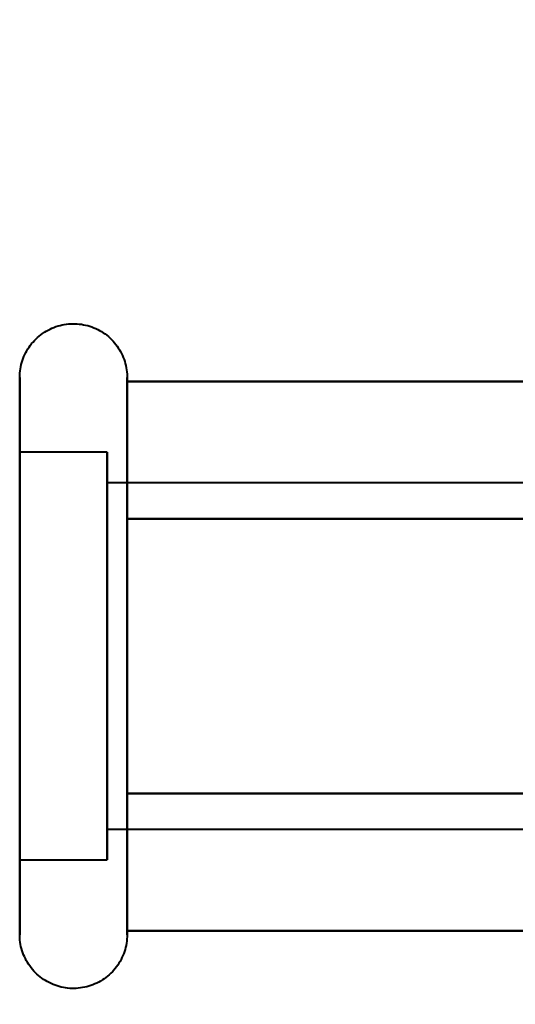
# Model space of a CAD drawing. Header units: millimetres. Extents: x -696 to 695, y -1041 to 611.
# Tile 17 of 90: x -532.79 to -525.49, y -227.62 to -213.14. Entities that reach past the tile are written whole.
import ezdxf

# ---------------------------------------------------------------- set-up
doc = ezdxf.new("R2010")
doc.units = ezdxf.units.MM
doc.layers.add('G-IMPT', color=8, linetype='Continuous', lineweight=40)

# ---------------------------------------------------------------- blocks, each defined once
blk = doc.blocks.new('NEXA 400 CALQUES_dwg-748074-Niveau de réf_')
at = {"layer": 'G-IMPT'}
for p, q in [((-532.785, -220.45), (-532.785, -218.4)), ((-531.204, -218.4), (-531.204, -220.45)), ((-531.204, -218.4), (-531.204, -220.45)), ((-531.204, -218.4), (-531.204, -220.45)), ((-531.204, -218.4), (-531.204, -220.45)), ((-532.785, -224.55), (-532.785, -218.949)), ((-531.204, -218.949), (-531.204, -224.55)), ((-531.204, -218.949), (-531.204, -224.55)), ((-531.204, -218.949), (-531.204, -224.55)), ((-531.204, -218.949), (-531.204, -224.55)), ((-531.5, -219.5), (-532.785, -219.5)), ((-531.5, -219.5), (-532.785, -219.5)), ((-531.5, -219.5), (-532.785, -219.5)), ((-531.5, -219.5), (-532.785, -219.5)), ((-531.5, -221), (-531.5, -219.5)), ((-531.5, -219.5), (-531.5, -224)), ((-531.5, -225.098), (-531.5, -219.5)), ((-531.5, -219.5), (-531.5, -224)), ((-531.5, -225.098), (-531.5, -219.5)), ((-531.5, -219.5), (-531.5, -224)), ((-531.5, -221), (-531.5, -219.5)), ((-531.5, -219.5), (-531.5, -224)), ((-531.5, -225.5), (-531.5, -219.902)), ((-531.5, -224), (-531.5, -219.902)), ((-531.5, -224), (-531.5, -219.902)), ((-531.5, -225.5), (-531.5, -219.902)), ((-519.611, -219.952), (-531.5, -219.952)), ((-519.611, -219.952), (-531.5, -219.952)), ((-519.611, -219.952), (-531.5, -219.952)), ((-519.611, -219.952), (-531.5, -219.952)), ((-531.5, -223.774), (-531.5, -219.952)), ((-531.5, -219.952), (-531.5, -223.774)), ((-531.5, -223.774), (-531.5, -219.952)), ((-531.5, -219.952), (-531.5, -223.774)), ((-531.5, -223.774), (-531.5, -219.952)), ((-531.5, -219.952), (-531.5, -223.774)), ((-531.5, -223.774), (-531.5, -219.952)), ((-531.5, -219.952), (-531.5, -223.774)), ((-532.785, -226.6), (-532.785, -220.45)), ((-531.204, -220.45), (-531.204, -226.6)), ((-531.204, -220.45), (-531.204, -226.6)), ((-531.204, -220.45), (-531.204, -226.6)), ((-531.204, -220.45), (-531.204, -226.6)), ((-531.5, -225.098), (-531.5, -221)), ((-531.5, -221), (-531.5, -225.5)), ((-531.5, -221), (-531.5, -225.5)), ((-531.5, -221), (-531.5, -225.5)), ((-531.5, -225.098), (-531.5, -221)), ((-531.5, -221), (-531.5, -225.5)), ((-531.5, -225.048), (-531.5, -221.226)), ((-531.5, -221.226), (-531.5, -225.048)), ((-531.5, -225.048), (-531.5, -221.226)), ((-531.5, -221.226), (-531.5, -225.048)), ((-531.5, -225.048), (-531.5, -221.226)), ((-531.5, -221.226), (-531.5, -225.048)), ((-531.5, -225.048), (-531.5, -221.226)), ((-531.5, -221.226), (-531.5, -225.048)), ((-531.5, -225.5), (-531.5, -224)), ((-531.5, -225.5), (-531.5, -224)), ((-531.5, -225.048), (-519.611, -225.048)), ((-531.5, -225.048), (-519.611, -225.048)), ((-531.5, -225.048), (-519.611, -225.048)), ((-531.5, -225.048), (-519.611, -225.048)), ((-532.785, -225.5), (-531.5, -225.5)), ((-532.785, -225.5), (-531.5, -225.5)), ((-532.785, -225.5), (-531.5, -225.5)), ((-532.785, -225.5), (-531.5, -225.5))]:
    blk.add_line(p, q, dxfattribs=at)
at = {"layer": 'G-IMPT', "flags": 128}
for points in [[(-532.785, -218.4), (-532.785, -218.368), (-532.783, -218.337), (-532.779, -218.305), (-532.775, -218.274), (-532.769, -218.243), (-532.762, -218.212), (-532.754, -218.182), (-532.745, -218.151), (-532.734, -218.122), (-532.723, -218.092), (-532.71, -218.063), (-532.696, -218.035), (-532.681, -218.007), (-532.664, -217.98), (-532.647, -217.954), (-532.629, -217.928), (-532.609, -217.903), (-532.589, -217.879), (-532.568, -217.855), (-532.545, -217.833), (-532.522, -217.811), (-532.498, -217.791), (-532.474, -217.771), (-532.448, -217.752), (-532.422, -217.735), (-532.395, -217.718), (-532.367, -217.703), (-532.339, -217.689), (-532.31, -217.675), (-532.281, -217.663), (-532.251, -217.652), (-532.221, -217.643), (-532.191, -217.634), (-532.16, -217.627), (-532.129, -217.621), (-532.098, -217.616), (-532.066, -217.613), (-532.035, -217.611), (-532.003, -217.61), (-531.972, -217.61), (-531.94, -217.611), (-531.909, -217.614), (-531.877, -217.618), (-531.846, -217.624), (-531.815, -217.63), (-531.784, -217.638), (-531.754, -217.647), (-531.724, -217.657), (-531.695, -217.669), (-531.666, -217.681), (-531.637, -217.695), (-531.609, -217.71), (-531.582, -217.726), (-531.555, -217.743), (-531.53, -217.761), (-531.504, -217.78), (-531.48, -217.8), (-531.456, -217.821), (-531.434, -217.843), (-531.412, -217.866), (-531.391, -217.89), (-531.371, -217.914), (-531.352, -217.94), (-531.334, -217.966), (-531.317, -217.993), (-531.302, -218.02), (-531.287, -218.048), (-531.273, -218.077), (-531.261, -218.106), (-531.25, -218.135), (-531.24, -218.165), (-531.231, -218.196), (-531.224, -218.226), (-531.217, -218.257), (-531.212, -218.288), (-531.208, -218.32), (-531.206, -218.351), (-531.204, -218.383), (-531.204, -218.4)], [(-532.785, -218.4), (-532.785, -218.368), (-532.783, -218.337), (-532.779, -218.305), (-532.775, -218.274), (-532.769, -218.243), (-532.762, -218.212), (-532.754, -218.182), (-532.745, -218.151), (-532.734, -218.122), (-532.723, -218.092), (-532.71, -218.063), (-532.696, -218.035), (-532.681, -218.007), (-532.664, -217.98), (-532.647, -217.954), (-532.629, -217.928), (-532.609, -217.903), (-532.589, -217.879), (-532.568, -217.855), (-532.545, -217.833), (-532.522, -217.811), (-532.498, -217.791), (-532.474, -217.771), (-532.448, -217.752), (-532.422, -217.735), (-532.395, -217.718), (-532.367, -217.703), (-532.339, -217.689), (-532.31, -217.675), (-532.281, -217.663), (-532.251, -217.652), (-532.221, -217.643), (-532.191, -217.634), (-532.16, -217.627), (-532.129, -217.621), (-532.098, -217.616), (-532.066, -217.613), (-532.035, -217.611), (-532.003, -217.61), (-531.972, -217.61), (-531.94, -217.611), (-531.909, -217.614), (-531.877, -217.618), (-531.846, -217.624), (-531.815, -217.63), (-531.784, -217.638), (-531.754, -217.647), (-531.724, -217.657), (-531.695, -217.669), (-531.666, -217.681), (-531.637, -217.695), (-531.609, -217.71), (-531.582, -217.726), (-531.555, -217.743), (-531.53, -217.761), (-531.504, -217.78), (-531.48, -217.8), (-531.456, -217.821), (-531.434, -217.843), (-531.412, -217.866), (-531.391, -217.89), (-531.371, -217.914), (-531.352, -217.94), (-531.334, -217.966), (-531.317, -217.993), (-531.302, -218.02), (-531.287, -218.048), (-531.273, -218.077), (-531.261, -218.106), (-531.25, -218.135), (-531.24, -218.165), (-531.231, -218.196), (-531.224, -218.226), (-531.217, -218.257), (-531.212, -218.288), (-531.208, -218.32), (-531.206, -218.351), (-531.204, -218.383), (-531.204, -218.4)], [(-532.785, -218.4), (-532.785, -218.368), (-532.783, -218.337), (-532.779, -218.305), (-532.775, -218.274), (-532.769, -218.243), (-532.762, -218.212), (-532.754, -218.182), (-532.745, -218.151), (-532.734, -218.122), (-532.723, -218.092), (-532.71, -218.063), (-532.696, -218.035), (-532.681, -218.007), (-532.664, -217.98), (-532.647, -217.954), (-532.629, -217.928), (-532.609, -217.903), (-532.589, -217.879), (-532.568, -217.855), (-532.545, -217.833), (-532.522, -217.811), (-532.498, -217.791), (-532.474, -217.771), (-532.448, -217.752), (-532.422, -217.735), (-532.395, -217.718), (-532.367, -217.703), (-532.339, -217.689), (-532.31, -217.675), (-532.281, -217.663), (-532.251, -217.652), (-532.221, -217.643), (-532.191, -217.634), (-532.16, -217.627), (-532.129, -217.621), (-532.098, -217.616), (-532.066, -217.613), (-532.035, -217.611), (-532.003, -217.61), (-531.972, -217.61), (-531.94, -217.611), (-531.909, -217.614), (-531.877, -217.618), (-531.846, -217.624), (-531.815, -217.63), (-531.784, -217.638), (-531.754, -217.647), (-531.724, -217.657), (-531.695, -217.669), (-531.666, -217.681), (-531.637, -217.695), (-531.609, -217.71), (-531.582, -217.726), (-531.555, -217.743), (-531.53, -217.761), (-531.504, -217.78), (-531.48, -217.8), (-531.456, -217.821), (-531.434, -217.843), (-531.412, -217.866), (-531.391, -217.89), (-531.371, -217.914), (-531.352, -217.94), (-531.334, -217.966), (-531.317, -217.993), (-531.302, -218.02), (-531.287, -218.048), (-531.273, -218.077), (-531.261, -218.106), (-531.25, -218.135), (-531.24, -218.165), (-531.231, -218.196), (-531.224, -218.226), (-531.217, -218.257), (-531.212, -218.288), (-531.208, -218.32), (-531.206, -218.351), (-531.204, -218.383), (-531.204, -218.4)], [(-532.785, -218.4), (-532.785, -218.368), (-532.783, -218.337), (-532.779, -218.305), (-532.775, -218.274), (-532.769, -218.243), (-532.762, -218.212), (-532.754, -218.182), (-532.745, -218.151), (-532.734, -218.122), (-532.723, -218.092), (-532.71, -218.063), (-532.696, -218.035), (-532.681, -218.007), (-532.664, -217.98), (-532.647, -217.954), (-532.629, -217.928), (-532.609, -217.903), (-532.589, -217.879), (-532.568, -217.855), (-532.545, -217.833), (-532.522, -217.811), (-532.498, -217.791), (-532.474, -217.771), (-532.448, -217.752), (-532.422, -217.735), (-532.395, -217.718), (-532.367, -217.703), (-532.339, -217.689), (-532.31, -217.675), (-532.281, -217.663), (-532.251, -217.652), (-532.221, -217.643), (-532.191, -217.634), (-532.16, -217.627), (-532.129, -217.621), (-532.098, -217.616), (-532.066, -217.613), (-532.035, -217.611), (-532.003, -217.61), (-531.972, -217.61), (-531.94, -217.611), (-531.909, -217.614), (-531.877, -217.618), (-531.846, -217.624), (-531.815, -217.63), (-531.784, -217.638), (-531.754, -217.647), (-531.724, -217.657), (-531.695, -217.669), (-531.666, -217.681), (-531.637, -217.695), (-531.609, -217.71), (-531.582, -217.726), (-531.555, -217.743), (-531.53, -217.761), (-531.504, -217.78), (-531.48, -217.8), (-531.456, -217.821), (-531.434, -217.843), (-531.412, -217.866), (-531.391, -217.89), (-531.371, -217.914), (-531.352, -217.94), (-531.334, -217.966), (-531.317, -217.993), (-531.302, -218.02), (-531.287, -218.048), (-531.273, -218.077), (-531.261, -218.106), (-531.25, -218.135), (-531.24, -218.165), (-531.231, -218.196), (-531.224, -218.226), (-531.217, -218.257), (-531.212, -218.288), (-531.208, -218.32), (-531.206, -218.351), (-531.204, -218.383), (-531.204, -218.4)], [(-532.785, -218.4), (-532.785, -218.403), (-532.785, -218.413), (-532.785, -218.429), (-532.785, -218.452), (-532.785, -218.482), (-532.785, -218.518), (-532.785, -218.56), (-532.785, -218.608), (-532.785, -218.663), (-532.785, -218.724), (-532.785, -218.791), (-532.785, -218.863), (-532.785, -218.942), (-532.785, -219.026), (-532.785, -219.116), (-532.785, -219.211), (-532.785, -219.312), (-532.785, -219.418), (-532.785, -219.528), (-532.785, -219.644), (-532.785, -219.763), (-532.785, -219.888), (-532.785, -220.016), (-532.785, -220.149), (-532.785, -220.285), (-532.785, -220.424), (-532.785, -220.45)], [(-532.785, -224.55), (-532.785, -224.406), (-532.785, -224.26), (-532.785, -224.11), (-532.785, -223.958), (-532.785, -223.804), (-532.785, -223.647), (-532.785, -223.489), (-532.785, -223.329), (-532.785, -223.168), (-532.785, -223.005), (-532.785, -222.842), (-532.785, -222.679), (-532.785, -222.515), (-532.785, -222.351), (-532.785, -222.187), (-532.785, -222.024), (-532.785, -221.861), (-532.785, -221.7), (-532.785, -221.54), (-532.785, -221.381), (-532.785, -221.224), (-532.785, -221.069), (-532.785, -220.917), (-532.785, -220.767), (-532.785, -220.62), (-532.785, -220.476), (-532.785, -220.335), (-532.785, -220.197), (-532.785, -220.063), (-532.785, -219.933), (-532.785, -219.808), (-532.785, -219.686), (-532.785, -219.569), (-532.785, -219.457), (-532.785, -219.349), (-532.785, -219.247), (-532.785, -219.15), (-532.785, -219.058), (-532.785, -218.972), (-532.785, -218.891), (-532.785, -218.816), (-532.785, -218.747), (-532.785, -218.684), (-532.785, -218.627), (-532.785, -218.576), (-532.785, -218.532), (-532.785, -218.494), (-532.785, -218.462), (-532.785, -218.437), (-532.785, -218.418), (-532.785, -218.406), (-532.785, -218.4), (-532.785, -218.4)], [(-531.204, -218.4), (-531.204, -218.403), (-531.204, -218.413), (-531.204, -218.429), (-531.204, -218.452), (-531.204, -218.482), (-531.204, -218.518), (-531.204, -218.56), (-531.204, -218.608), (-531.204, -218.663), (-531.204, -218.724), (-531.204, -218.791), (-531.204, -218.863), (-531.204, -218.942), (-531.204, -219.026), (-531.204, -219.116), (-531.204, -219.211), (-531.204, -219.312), (-531.204, -219.418), (-531.204, -219.528), (-531.204, -219.644), (-531.204, -219.763), (-531.204, -219.888), (-531.204, -220.016), (-531.204, -220.149), (-531.204, -220.285), (-531.204, -220.424), (-531.204, -220.568), (-531.204, -220.714), (-531.204, -220.863), (-531.204, -221.014), (-531.204, -221.168), (-531.204, -221.324), (-531.204, -221.482), (-531.204, -221.642), (-531.204, -221.803), (-531.204, -221.965), (-531.204, -222.128), (-531.204, -222.292), (-531.204, -222.456), (-531.204, -222.62), (-531.204, -222.784), (-531.204, -222.947), (-531.204, -223.109), (-531.204, -223.271), (-531.204, -223.432), (-531.204, -223.59), (-531.204, -223.748), (-531.204, -223.903), (-531.204, -224.056), (-531.204, -224.206), (-531.204, -224.354), (-531.204, -224.499), (-531.204, -224.55)], [(-531.204, -220.45), (-531.204, -220.31), (-531.204, -220.173), (-531.204, -220.04), (-531.204, -219.91), (-531.204, -219.785), (-531.204, -219.665), (-531.204, -219.549), (-531.204, -219.437), (-531.204, -219.331), (-531.204, -219.229), (-531.204, -219.133), (-531.204, -219.042), (-531.204, -218.957), (-531.204, -218.877), (-531.204, -218.803), (-531.204, -218.735), (-531.204, -218.673), (-531.204, -218.618), (-531.204, -218.568), (-531.204, -218.525), (-531.204, -218.488), (-531.204, -218.457), (-531.204, -218.433), (-531.204, -218.416), (-531.204, -218.405), (-531.204, -218.4)], [(-531.204, -218.4), (-531.204, -218.403), (-531.204, -218.413), (-531.204, -218.429), (-531.204, -218.452), (-531.204, -218.482), (-531.204, -218.518), (-531.204, -218.56), (-531.204, -218.608), (-531.204, -218.663), (-531.204, -218.724), (-531.204, -218.791), (-531.204, -218.863), (-531.204, -218.942), (-531.204, -219.026), (-531.204, -219.116), (-531.204, -219.211), (-531.204, -219.312), (-531.204, -219.418), (-531.204, -219.528), (-531.204, -219.644), (-531.204, -219.763), (-531.204, -219.888), (-531.204, -220.016), (-531.204, -220.149), (-531.204, -220.285), (-531.204, -220.424), (-531.204, -220.45)], [(-531.204, -224.55), (-531.204, -224.406), (-531.204, -224.26), (-531.204, -224.11), (-531.204, -223.958), (-531.204, -223.804), (-531.204, -223.647), (-531.204, -223.489), (-531.204, -223.329), (-531.204, -223.168), (-531.204, -223.005), (-531.204, -222.842), (-531.204, -222.679), (-531.204, -222.515), (-531.204, -222.351), (-531.204, -222.187), (-531.204, -222.024), (-531.204, -221.861), (-531.204, -221.7), (-531.204, -221.54), (-531.204, -221.381), (-531.204, -221.224), (-531.204, -221.069), (-531.204, -220.917), (-531.204, -220.767), (-531.204, -220.62), (-531.204, -220.476), (-531.204, -220.335), (-531.204, -220.197), (-531.204, -220.063), (-531.204, -219.933), (-531.204, -219.808), (-531.204, -219.686), (-531.204, -219.569), (-531.204, -219.457), (-531.204, -219.349), (-531.204, -219.247), (-531.204, -219.15), (-531.204, -219.058), (-531.204, -218.972), (-531.204, -218.891), (-531.204, -218.816), (-531.204, -218.747), (-531.204, -218.684), (-531.204, -218.627), (-531.204, -218.576), (-531.204, -218.532), (-531.204, -218.494), (-531.204, -218.462), (-531.204, -218.437), (-531.204, -218.418), (-531.204, -218.406), (-531.204, -218.4), (-531.204, -218.4)], [(-531.204, -218.4), (-531.204, -218.403), (-531.204, -218.413), (-531.204, -218.429), (-531.204, -218.452), (-531.204, -218.482), (-531.204, -218.518), (-531.204, -218.56), (-531.204, -218.608), (-531.204, -218.663), (-531.204, -218.724), (-531.204, -218.791), (-531.204, -218.863), (-531.204, -218.942), (-531.204, -219.026), (-531.204, -219.116), (-531.204, -219.211), (-531.204, -219.312), (-531.204, -219.418), (-531.204, -219.528), (-531.204, -219.644), (-531.204, -219.763), (-531.204, -219.888), (-531.204, -220.016), (-531.204, -220.149), (-531.204, -220.285), (-531.204, -220.424), (-531.204, -220.568), (-531.204, -220.714), (-531.204, -220.863), (-531.204, -221.014), (-531.204, -221.168), (-531.204, -221.324), (-531.204, -221.482), (-531.204, -221.642), (-531.204, -221.803), (-531.204, -221.965), (-531.204, -222.128), (-531.204, -222.292), (-531.204, -222.456), (-531.204, -222.62), (-531.204, -222.784), (-531.204, -222.947), (-531.204, -223.109), (-531.204, -223.271), (-531.204, -223.432), (-531.204, -223.59), (-531.204, -223.748), (-531.204, -223.903), (-531.204, -224.056), (-531.204, -224.206), (-531.204, -224.354), (-531.204, -224.499), (-531.204, -224.55)], [(-531.204, -220.45), (-531.204, -220.31), (-531.204, -220.173), (-531.204, -220.04), (-531.204, -219.91), (-531.204, -219.785), (-531.204, -219.665), (-531.204, -219.549), (-531.204, -219.437), (-531.204, -219.331), (-531.204, -219.229), (-531.204, -219.133), (-531.204, -219.042), (-531.204, -218.957), (-531.204, -218.877), (-531.204, -218.803), (-531.204, -218.735), (-531.204, -218.673), (-531.204, -218.618), (-531.204, -218.568), (-531.204, -218.525), (-531.204, -218.488), (-531.204, -218.457), (-531.204, -218.433), (-531.204, -218.416), (-531.204, -218.405), (-531.204, -218.4)], [(-531.204, -218.4), (-531.204, -218.403), (-531.204, -218.413), (-531.204, -218.429), (-531.204, -218.452), (-531.204, -218.482), (-531.204, -218.518), (-531.204, -218.56), (-531.204, -218.608), (-531.204, -218.663), (-531.204, -218.724), (-531.204, -218.791), (-531.204, -218.863), (-531.204, -218.942), (-531.204, -219.026), (-531.204, -219.116), (-531.204, -219.211), (-531.204, -219.312), (-531.204, -219.418), (-531.204, -219.528), (-531.204, -219.644), (-531.204, -219.763), (-531.204, -219.888), (-531.204, -220.016), (-531.204, -220.149), (-531.204, -220.285), (-531.204, -220.424), (-531.204, -220.45)], [(-531.204, -224.55), (-531.204, -224.406), (-531.204, -224.26), (-531.204, -224.11), (-531.204, -223.958), (-531.204, -223.804), (-531.204, -223.647), (-531.204, -223.489), (-531.204, -223.329), (-531.204, -223.168), (-531.204, -223.005), (-531.204, -222.842), (-531.204, -222.679), (-531.204, -222.515), (-531.204, -222.351), (-531.204, -222.187), (-531.204, -222.024), (-531.204, -221.861), (-531.204, -221.7), (-531.204, -221.54), (-531.204, -221.381), (-531.204, -221.224), (-531.204, -221.069), (-531.204, -220.917), (-531.204, -220.767), (-531.204, -220.62), (-531.204, -220.476), (-531.204, -220.335), (-531.204, -220.197), (-531.204, -220.063), (-531.204, -219.933), (-531.204, -219.808), (-531.204, -219.686), (-531.204, -219.569), (-531.204, -219.457), (-531.204, -219.349), (-531.204, -219.247), (-531.204, -219.15), (-531.204, -219.058), (-531.204, -218.972), (-531.204, -218.891), (-531.204, -218.816), (-531.204, -218.747), (-531.204, -218.684), (-531.204, -218.627), (-531.204, -218.576), (-531.204, -218.532), (-531.204, -218.494), (-531.204, -218.462), (-531.204, -218.437), (-531.204, -218.418), (-531.204, -218.406), (-531.204, -218.4), (-531.204, -218.4)], [(-531.204, -220.479), (-531.204, -219.974), (-531.204, -219.469), (-531.204, -218.964), (-531.204, -218.459)], [(-531.204, -218.459), (-528.704, -218.459), (-526.204, -218.459), (-523.704, -218.459), (-521.204, -218.459)], [(-521.204, -218.459), (-523.704, -218.459), (-526.204, -218.459), (-528.704, -218.459), (-531.204, -218.459)], [(-531.204, -218.459), (-531.204, -218.964), (-531.204, -219.469), (-531.204, -219.974), (-531.204, -220.479)], [(-531.204, -220.479), (-531.204, -219.974), (-531.204, -219.469), (-531.204, -218.964), (-531.204, -218.459)], [(-531.204, -218.459), (-528.704, -218.459), (-526.204, -218.459), (-523.704, -218.459), (-521.204, -218.459)], [(-521.204, -218.459), (-523.704, -218.459), (-526.204, -218.459), (-528.704, -218.459), (-531.204, -218.459)], [(-531.204, -218.459), (-531.204, -218.964), (-531.204, -219.469), (-531.204, -219.974), (-531.204, -220.479)], [(-531.204, -220.479), (-531.204, -219.974), (-531.204, -219.469), (-531.204, -218.964), (-531.204, -218.459)], [(-531.204, -218.459), (-528.704, -218.459), (-526.204, -218.459), (-523.704, -218.459), (-521.204, -218.459)], [(-521.204, -218.459), (-523.704, -218.459), (-526.204, -218.459), (-528.704, -218.459), (-531.204, -218.459)], [(-531.204, -218.459), (-531.204, -218.964), (-531.204, -219.469), (-531.204, -219.974), (-531.204, -220.479)], [(-531.204, -220.479), (-531.204, -219.974), (-531.204, -219.469), (-531.204, -218.964), (-531.204, -218.459)], [(-531.204, -218.459), (-528.704, -218.459), (-526.204, -218.459), (-523.704, -218.459), (-521.204, -218.459)], [(-521.204, -218.459), (-523.704, -218.459), (-526.204, -218.459), (-528.704, -218.459), (-531.204, -218.459)], [(-531.204, -218.459), (-531.204, -218.964), (-531.204, -219.469), (-531.204, -219.974), (-531.204, -220.479)], [(-532.785, -220.45), (-532.785, -220.594), (-532.785, -220.74), (-532.785, -220.89), (-532.785, -221.042), (-532.785, -221.196), (-532.785, -221.353), (-532.785, -221.511), (-532.785, -221.671), (-532.785, -221.832), (-532.785, -221.995), (-532.785, -222.158), (-532.785, -222.321), (-532.785, -222.485), (-532.785, -222.649), (-532.785, -222.813), (-532.785, -222.976), (-532.785, -223.139), (-532.785, -223.3), (-532.785, -223.46), (-532.785, -223.619), (-532.785, -223.776), (-532.785, -223.931), (-532.785, -224.083), (-532.785, -224.233), (-532.785, -224.38), (-532.785, -224.524), (-532.785, -224.665), (-532.785, -224.803), (-532.785, -224.937), (-532.785, -225.067), (-532.785, -225.192), (-532.785, -225.314), (-532.785, -225.431), (-532.785, -225.543), (-532.785, -225.651), (-532.785, -225.753), (-532.785, -225.85), (-532.785, -225.942), (-532.785, -226.028), (-532.785, -226.109), (-532.785, -226.184), (-532.785, -226.253), (-532.785, -226.316), (-532.785, -226.373), (-532.785, -226.424), (-532.785, -226.468), (-532.785, -226.506), (-532.785, -226.538), (-532.785, -226.563), (-532.785, -226.582), (-532.785, -226.594), (-532.785, -226.6), (-532.785, -226.6)], [(-531.204, -226.6), (-531.204, -226.597), (-531.204, -226.587), (-531.204, -226.571), (-531.204, -226.548), (-531.204, -226.518), (-531.204, -226.482), (-531.204, -226.44), (-531.204, -226.392), (-531.204, -226.337), (-531.204, -226.276), (-531.204, -226.209), (-531.204, -226.137), (-531.204, -226.058), (-531.204, -225.974), (-531.204, -225.884), (-531.204, -225.789), (-531.204, -225.688), (-531.204, -225.582), (-531.204, -225.472), (-531.204, -225.356), (-531.204, -225.237), (-531.204, -225.112), (-531.204, -224.984), (-531.204, -224.851), (-531.204, -224.715), (-531.204, -224.576), (-531.204, -224.432), (-531.204, -224.286), (-531.204, -224.137), (-531.204, -223.986), (-531.204, -223.832), (-531.204, -223.676), (-531.204, -223.518), (-531.204, -223.358), (-531.204, -223.197), (-531.204, -223.035), (-531.204, -222.872), (-531.204, -222.708), (-531.204, -222.544), (-531.204, -222.38), (-531.204, -222.216), (-531.204, -222.053), (-531.204, -221.891), (-531.204, -221.729), (-531.204, -221.568), (-531.204, -221.41), (-531.204, -221.252), (-531.204, -221.097), (-531.204, -220.944), (-531.204, -220.794), (-531.204, -220.646), (-531.204, -220.501), (-531.204, -220.45)], [(-531.204, -220.45), (-531.204, -220.594), (-531.204, -220.74), (-531.204, -220.89), (-531.204, -221.042), (-531.204, -221.196), (-531.204, -221.353), (-531.204, -221.511), (-531.204, -221.671), (-531.204, -221.832), (-531.204, -221.995), (-531.204, -222.158), (-531.204, -222.321), (-531.204, -222.485), (-531.204, -222.649), (-531.204, -222.813), (-531.204, -222.976), (-531.204, -223.139), (-531.204, -223.3), (-531.204, -223.46), (-531.204, -223.619), (-531.204, -223.776), (-531.204, -223.931), (-531.204, -224.083), (-531.204, -224.233), (-531.204, -224.38), (-531.204, -224.524), (-531.204, -224.665), (-531.204, -224.803), (-531.204, -224.937), (-531.204, -225.067), (-531.204, -225.192), (-531.204, -225.314), (-531.204, -225.431), (-531.204, -225.543), (-531.204, -225.651), (-531.204, -225.753), (-531.204, -225.85), (-531.204, -225.942), (-531.204, -226.028), (-531.204, -226.109), (-531.204, -226.184), (-531.204, -226.253), (-531.204, -226.316), (-531.204, -226.373), (-531.204, -226.424), (-531.204, -226.468), (-531.204, -226.506), (-531.204, -226.538), (-531.204, -226.563), (-531.204, -226.582), (-531.204, -226.594), (-531.204, -226.6), (-531.204, -226.6)], [(-531.204, -226.6), (-531.204, -226.597), (-531.204, -226.587), (-531.204, -226.571), (-531.204, -226.548), (-531.204, -226.518), (-531.204, -226.482), (-531.204, -226.44), (-531.204, -226.392), (-531.204, -226.337), (-531.204, -226.276), (-531.204, -226.209), (-531.204, -226.137), (-531.204, -226.058), (-531.204, -225.974), (-531.204, -225.884), (-531.204, -225.789), (-531.204, -225.688), (-531.204, -225.582), (-531.204, -225.472), (-531.204, -225.356), (-531.204, -225.237), (-531.204, -225.112), (-531.204, -224.984), (-531.204, -224.851), (-531.204, -224.715), (-531.204, -224.576), (-531.204, -224.432), (-531.204, -224.286), (-531.204, -224.137), (-531.204, -223.986), (-531.204, -223.832), (-531.204, -223.676), (-531.204, -223.518), (-531.204, -223.358), (-531.204, -223.197), (-531.204, -223.035), (-531.204, -222.872), (-531.204, -222.708), (-531.204, -222.544), (-531.204, -222.38), (-531.204, -222.216), (-531.204, -222.053), (-531.204, -221.891), (-531.204, -221.729), (-531.204, -221.568), (-531.204, -221.41), (-531.204, -221.252), (-531.204, -221.097), (-531.204, -220.944), (-531.204, -220.794), (-531.204, -220.646), (-531.204, -220.501), (-531.204, -220.45)], [(-531.204, -220.45), (-531.204, -220.594), (-531.204, -220.74), (-531.204, -220.89), (-531.204, -221.042), (-531.204, -221.196), (-531.204, -221.353), (-531.204, -221.511), (-531.204, -221.671), (-531.204, -221.832), (-531.204, -221.995), (-531.204, -222.158), (-531.204, -222.321), (-531.204, -222.485), (-531.204, -222.649), (-531.204, -222.813), (-531.204, -222.976), (-531.204, -223.139), (-531.204, -223.3), (-531.204, -223.46), (-531.204, -223.619), (-531.204, -223.776), (-531.204, -223.931), (-531.204, -224.083), (-531.204, -224.233), (-531.204, -224.38), (-531.204, -224.524), (-531.204, -224.665), (-531.204, -224.803), (-531.204, -224.937), (-531.204, -225.067), (-531.204, -225.192), (-531.204, -225.314), (-531.204, -225.431), (-531.204, -225.543), (-531.204, -225.651), (-531.204, -225.753), (-531.204, -225.85), (-531.204, -225.942), (-531.204, -226.028), (-531.204, -226.109), (-531.204, -226.184), (-531.204, -226.253), (-531.204, -226.316), (-531.204, -226.373), (-531.204, -226.424), (-531.204, -226.468), (-531.204, -226.506), (-531.204, -226.538), (-531.204, -226.563), (-531.204, -226.582), (-531.204, -226.594), (-531.204, -226.6), (-531.204, -226.6)], [(-531.204, -224.521), (-531.204, -223.51), (-531.204, -222.5), (-531.204, -221.49), (-531.204, -220.479)], [(-531.204, -220.479), (-528.704, -220.479), (-526.204, -220.479), (-523.704, -220.479), (-521.204, -220.479)], [(-521.204, -220.479), (-523.704, -220.479), (-526.204, -220.479), (-528.704, -220.479), (-531.204, -220.479)], [(-531.204, -220.479), (-528.704, -220.479), (-526.204, -220.479), (-523.704, -220.479), (-521.204, -220.479)], [(-521.204, -220.479), (-523.704, -220.479), (-526.204, -220.479), (-528.704, -220.479), (-531.204, -220.479)], [(-531.204, -220.479), (-531.204, -221.49), (-531.204, -222.5), (-531.204, -223.51), (-531.204, -224.521)], [(-531.204, -224.521), (-531.204, -223.51), (-531.204, -222.5), (-531.204, -221.49), (-531.204, -220.479)], [(-531.204, -220.479), (-528.704, -220.479), (-526.204, -220.479), (-523.704, -220.479), (-521.204, -220.479)], [(-521.204, -220.479), (-523.704, -220.479), (-526.204, -220.479), (-528.704, -220.479), (-531.204, -220.479)], [(-531.204, -220.479), (-528.704, -220.479), (-526.204, -220.479), (-523.704, -220.479), (-521.204, -220.479)], [(-521.204, -220.479), (-523.704, -220.479), (-526.204, -220.479), (-528.704, -220.479), (-531.204, -220.479)], [(-531.204, -220.479), (-531.204, -221.49), (-531.204, -222.5), (-531.204, -223.51), (-531.204, -224.521)], [(-531.204, -224.521), (-531.204, -223.51), (-531.204, -222.5), (-531.204, -221.49), (-531.204, -220.479)], [(-531.204, -220.479), (-528.704, -220.479), (-526.204, -220.479), (-523.704, -220.479), (-521.204, -220.479)], [(-521.204, -220.479), (-523.704, -220.479), (-526.204, -220.479), (-528.704, -220.479), (-531.204, -220.479)], [(-531.204, -220.479), (-528.704, -220.479), (-526.204, -220.479), (-523.704, -220.479), (-521.204, -220.479)], [(-521.204, -220.479), (-523.704, -220.479), (-526.204, -220.479), (-528.704, -220.479), (-531.204, -220.479)], [(-531.204, -220.479), (-531.204, -221.49), (-531.204, -222.5), (-531.204, -223.51), (-531.204, -224.521)], [(-531.204, -224.521), (-531.204, -223.51), (-531.204, -222.5), (-531.204, -221.49), (-531.204, -220.479)], [(-531.204, -220.479), (-528.704, -220.479), (-526.204, -220.479), (-523.704, -220.479), (-521.204, -220.479)], [(-521.204, -220.479), (-523.704, -220.479), (-526.204, -220.479), (-528.704, -220.479), (-531.204, -220.479)], [(-531.204, -220.479), (-528.704, -220.479), (-526.204, -220.479), (-523.704, -220.479), (-521.204, -220.479)], [(-521.204, -220.479), (-523.704, -220.479), (-526.204, -220.479), (-528.704, -220.479), (-531.204, -220.479)], [(-531.204, -220.479), (-531.204, -221.49), (-531.204, -222.5), (-531.204, -223.51), (-531.204, -224.521)], [(-532.785, -226.6), (-532.785, -226.597), (-532.785, -226.587), (-532.785, -226.571), (-532.785, -226.548), (-532.785, -226.518), (-532.785, -226.482), (-532.785, -226.44), (-532.785, -226.392), (-532.785, -226.337), (-532.785, -226.276), (-532.785, -226.209), (-532.785, -226.137), (-532.785, -226.058), (-532.785, -225.974), (-532.785, -225.884), (-532.785, -225.789), (-532.785, -225.688), (-532.785, -225.582), (-532.785, -225.472), (-532.785, -225.356), (-532.785, -225.237), (-532.785, -225.112), (-532.785, -224.984), (-532.785, -224.851), (-532.785, -224.715), (-532.785, -224.576), (-532.785, -224.55)], [(-531.204, -226.541), (-531.204, -226.036), (-531.204, -225.531), (-531.204, -225.026), (-531.204, -224.521)], [(-531.204, -224.521), (-528.704, -224.521), (-526.204, -224.521), (-523.704, -224.521), (-521.204, -224.521)], [(-521.204, -224.521), (-523.704, -224.521), (-526.204, -224.521), (-528.704, -224.521), (-531.204, -224.521)], [(-531.204, -224.521), (-528.704, -224.521), (-526.204, -224.521), (-523.704, -224.521), (-521.204, -224.521)], [(-521.204, -224.521), (-523.704, -224.521), (-526.204, -224.521), (-528.704, -224.521), (-531.204, -224.521)], [(-531.204, -224.521), (-531.204, -225.026), (-531.204, -225.531), (-531.204, -226.036), (-531.204, -226.541)], [(-521.204, -224.521), (-523.704, -224.521), (-526.204, -224.521), (-528.704, -224.521), (-531.204, -224.521)], [(-531.204, -224.521), (-528.704, -224.521), (-526.204, -224.521), (-523.704, -224.521), (-521.204, -224.521)], [(-521.204, -224.521), (-523.704, -224.521), (-526.204, -224.521), (-528.704, -224.521), (-531.204, -224.521)], [(-531.204, -224.521), (-531.204, -225.026), (-531.204, -225.531), (-531.204, -226.036), (-531.204, -226.541)], [(-531.204, -226.541), (-531.204, -226.036), (-531.204, -225.531), (-531.204, -225.026), (-531.204, -224.521)], [(-531.204, -224.521), (-528.704, -224.521), (-526.204, -224.521), (-523.704, -224.521), (-521.204, -224.521)], [(-531.204, -226.541), (-531.204, -226.036), (-531.204, -225.531), (-531.204, -225.026), (-531.204, -224.521)], [(-531.204, -224.521), (-528.704, -224.521), (-526.204, -224.521), (-523.704, -224.521), (-521.204, -224.521)], [(-521.204, -224.521), (-523.704, -224.521), (-526.204, -224.521), (-528.704, -224.521), (-531.204, -224.521)], [(-531.204, -224.521), (-528.704, -224.521), (-526.204, -224.521), (-523.704, -224.521), (-521.204, -224.521)], [(-521.204, -224.521), (-523.704, -224.521), (-526.204, -224.521), (-528.704, -224.521), (-531.204, -224.521)], [(-531.204, -224.521), (-531.204, -225.026), (-531.204, -225.531), (-531.204, -226.036), (-531.204, -226.541)], [(-521.204, -224.521), (-523.704, -224.521), (-526.204, -224.521), (-528.704, -224.521), (-531.204, -224.521)], [(-531.204, -224.521), (-528.704, -224.521), (-526.204, -224.521), (-523.704, -224.521), (-521.204, -224.521)], [(-521.204, -224.521), (-523.704, -224.521), (-526.204, -224.521), (-528.704, -224.521), (-531.204, -224.521)], [(-531.204, -224.521), (-531.204, -225.026), (-531.204, -225.531), (-531.204, -226.036), (-531.204, -226.541)], [(-531.204, -226.541), (-531.204, -226.036), (-531.204, -225.531), (-531.204, -225.026), (-531.204, -224.521)], [(-531.204, -224.521), (-528.704, -224.521), (-526.204, -224.521), (-523.704, -224.521), (-521.204, -224.521)], [(-531.204, -224.55), (-531.204, -224.69), (-531.204, -224.827), (-531.204, -224.96), (-531.204, -225.09), (-531.204, -225.215), (-531.204, -225.335), (-531.204, -225.451), (-531.204, -225.563), (-531.204, -225.669), (-531.204, -225.771), (-531.204, -225.867), (-531.204, -225.958), (-531.204, -226.043), (-531.204, -226.123), (-531.204, -226.197), (-531.204, -226.265), (-531.204, -226.327), (-531.204, -226.382), (-531.204, -226.432), (-531.204, -226.475), (-531.204, -226.512), (-531.204, -226.543), (-531.204, -226.567), (-531.204, -226.584), (-531.204, -226.595), (-531.204, -226.6)], [(-531.204, -226.6), (-531.204, -226.597), (-531.204, -226.587), (-531.204, -226.571), (-531.204, -226.548), (-531.204, -226.518), (-531.204, -226.482), (-531.204, -226.44), (-531.204, -226.392), (-531.204, -226.337), (-531.204, -226.276), (-531.204, -226.209), (-531.204, -226.137), (-531.204, -226.058), (-531.204, -225.974), (-531.204, -225.884), (-531.204, -225.789), (-531.204, -225.688), (-531.204, -225.582), (-531.204, -225.472), (-531.204, -225.356), (-531.204, -225.237), (-531.204, -225.112), (-531.204, -224.984), (-531.204, -224.851), (-531.204, -224.715), (-531.204, -224.576), (-531.204, -224.55)], [(-531.204, -224.55), (-531.204, -224.69), (-531.204, -224.827), (-531.204, -224.96), (-531.204, -225.09), (-531.204, -225.215), (-531.204, -225.335), (-531.204, -225.451), (-531.204, -225.563), (-531.204, -225.669), (-531.204, -225.771), (-531.204, -225.867), (-531.204, -225.958), (-531.204, -226.043), (-531.204, -226.123), (-531.204, -226.197), (-531.204, -226.265), (-531.204, -226.327), (-531.204, -226.382), (-531.204, -226.432), (-531.204, -226.475), (-531.204, -226.512), (-531.204, -226.543), (-531.204, -226.567), (-531.204, -226.584), (-531.204, -226.595), (-531.204, -226.6)], [(-531.204, -226.6), (-531.204, -226.597), (-531.204, -226.587), (-531.204, -226.571), (-531.204, -226.548), (-531.204, -226.518), (-531.204, -226.482), (-531.204, -226.44), (-531.204, -226.392), (-531.204, -226.337), (-531.204, -226.276), (-531.204, -226.209), (-531.204, -226.137), (-531.204, -226.058), (-531.204, -225.974), (-531.204, -225.884), (-531.204, -225.789), (-531.204, -225.688), (-531.204, -225.582), (-531.204, -225.472), (-531.204, -225.356), (-531.204, -225.237), (-531.204, -225.112), (-531.204, -224.984), (-531.204, -224.851), (-531.204, -224.715), (-531.204, -224.576), (-531.204, -224.55)], [(-521.204, -226.541), (-523.704, -226.541), (-526.204, -226.541), (-528.704, -226.541), (-531.204, -226.541)], [(-531.204, -226.541), (-528.704, -226.541), (-526.204, -226.541), (-523.704, -226.541), (-521.204, -226.541)], [(-531.204, -226.541), (-528.704, -226.541), (-526.204, -226.541), (-523.704, -226.541), (-521.204, -226.541)], [(-521.204, -226.541), (-523.704, -226.541), (-526.204, -226.541), (-528.704, -226.541), (-531.204, -226.541)], [(-521.204, -226.541), (-523.704, -226.541), (-526.204, -226.541), (-528.704, -226.541), (-531.204, -226.541)], [(-531.204, -226.541), (-528.704, -226.541), (-526.204, -226.541), (-523.704, -226.541), (-521.204, -226.541)], [(-531.204, -226.541), (-528.704, -226.541), (-526.204, -226.541), (-523.704, -226.541), (-521.204, -226.541)], [(-521.204, -226.541), (-523.704, -226.541), (-526.204, -226.541), (-528.704, -226.541), (-531.204, -226.541)], [(-531.204, -226.6), (-531.205, -226.632), (-531.207, -226.663), (-531.21, -226.695), (-531.214, -226.726), (-531.22, -226.757), (-531.227, -226.788), (-531.235, -226.818), (-531.244, -226.849), (-531.255, -226.878), (-531.267, -226.908), (-531.28, -226.937), (-531.294, -226.965), (-531.309, -226.993), (-531.325, -227.02), (-531.342, -227.046), (-531.361, -227.072), (-531.38, -227.097), (-531.4, -227.121), (-531.422, -227.145), (-531.444, -227.167), (-531.467, -227.189), (-531.491, -227.209), (-531.516, -227.229), (-531.541, -227.248), (-531.568, -227.265), (-531.595, -227.282), (-531.622, -227.297), (-531.65, -227.311), (-531.679, -227.325), (-531.708, -227.337), (-531.738, -227.348), (-531.768, -227.357), (-531.799, -227.366), (-531.829, -227.373), (-531.86, -227.379), (-531.892, -227.384), (-531.923, -227.387), (-531.955, -227.389), (-531.986, -227.39), (-532.018, -227.39), (-532.049, -227.389), (-532.081, -227.386), (-532.112, -227.382), (-532.143, -227.376), (-532.174, -227.37), (-532.205, -227.362), (-532.235, -227.353), (-532.265, -227.343), (-532.295, -227.331), (-532.324, -227.319), (-532.352, -227.305), (-532.38, -227.29), (-532.407, -227.274), (-532.434, -227.257), (-532.46, -227.239), (-532.485, -227.22), (-532.509, -227.2), (-532.533, -227.179), (-532.556, -227.157), (-532.578, -227.134), (-532.598, -227.11), (-532.618, -227.086), (-532.637, -227.06), (-532.655, -227.034), (-532.672, -227.007), (-532.688, -226.98), (-532.702, -226.952), (-532.716, -226.923), (-532.728, -226.894), (-532.739, -226.865), (-532.749, -226.835), (-532.758, -226.804), (-532.766, -226.774), (-532.772, -226.743), (-532.777, -226.712), (-532.781, -226.68), (-532.784, -226.649), (-532.785, -226.617), (-532.785, -226.6)], [(-531.204, -226.6), (-531.205, -226.632), (-531.207, -226.663), (-531.21, -226.695), (-531.214, -226.726), (-531.22, -226.757), (-531.227, -226.788), (-531.235, -226.818), (-531.244, -226.849), (-531.255, -226.878), (-531.267, -226.908), (-531.28, -226.937), (-531.294, -226.965), (-531.309, -226.993), (-531.325, -227.02), (-531.342, -227.046), (-531.361, -227.072), (-531.38, -227.097), (-531.4, -227.121), (-531.422, -227.145), (-531.444, -227.167), (-531.467, -227.189), (-531.491, -227.209), (-531.516, -227.229), (-531.541, -227.248), (-531.568, -227.265), (-531.595, -227.282), (-531.622, -227.297), (-531.65, -227.311), (-531.679, -227.325), (-531.708, -227.337), (-531.738, -227.348), (-531.768, -227.357), (-531.799, -227.366), (-531.829, -227.373), (-531.86, -227.379), (-531.892, -227.384), (-531.923, -227.387), (-531.955, -227.389), (-531.986, -227.39), (-532.018, -227.39), (-532.049, -227.389), (-532.081, -227.386), (-532.112, -227.382), (-532.143, -227.376), (-532.174, -227.37), (-532.205, -227.362), (-532.235, -227.353), (-532.265, -227.343), (-532.295, -227.331), (-532.324, -227.319), (-532.352, -227.305), (-532.38, -227.29), (-532.407, -227.274), (-532.434, -227.257), (-532.46, -227.239), (-532.485, -227.22), (-532.509, -227.2), (-532.533, -227.179), (-532.556, -227.157), (-532.578, -227.134), (-532.598, -227.11), (-532.618, -227.086), (-532.637, -227.06), (-532.655, -227.034), (-532.672, -227.007), (-532.688, -226.98), (-532.702, -226.952), (-532.716, -226.923), (-532.728, -226.894), (-532.739, -226.865), (-532.749, -226.835), (-532.758, -226.804), (-532.766, -226.774), (-532.772, -226.743), (-532.777, -226.712), (-532.781, -226.68), (-532.784, -226.649), (-532.785, -226.617), (-532.785, -226.6)], [(-531.204, -226.6), (-531.205, -226.632), (-531.207, -226.663), (-531.21, -226.695), (-531.214, -226.726), (-531.22, -226.757), (-531.227, -226.788), (-531.235, -226.818), (-531.244, -226.849), (-531.255, -226.878), (-531.267, -226.908), (-531.28, -226.937), (-531.294, -226.965), (-531.309, -226.993), (-531.325, -227.02), (-531.342, -227.046), (-531.361, -227.072), (-531.38, -227.097), (-531.4, -227.121), (-531.422, -227.145), (-531.444, -227.167), (-531.467, -227.189), (-531.491, -227.209), (-531.516, -227.229), (-531.541, -227.248), (-531.568, -227.265), (-531.595, -227.282), (-531.622, -227.297), (-531.65, -227.311), (-531.679, -227.325), (-531.708, -227.337), (-531.738, -227.348), (-531.768, -227.357), (-531.799, -227.366), (-531.829, -227.373), (-531.86, -227.379), (-531.892, -227.384), (-531.923, -227.387), (-531.955, -227.389), (-531.986, -227.39), (-532.018, -227.39), (-532.049, -227.389), (-532.081, -227.386), (-532.112, -227.382), (-532.143, -227.376), (-532.174, -227.37), (-532.205, -227.362), (-532.235, -227.353), (-532.265, -227.343), (-532.295, -227.331), (-532.324, -227.319), (-532.352, -227.305), (-532.38, -227.29), (-532.407, -227.274), (-532.434, -227.257), (-532.46, -227.239), (-532.485, -227.22), (-532.509, -227.2), (-532.533, -227.179), (-532.556, -227.157), (-532.578, -227.134), (-532.598, -227.11), (-532.618, -227.086), (-532.637, -227.06), (-532.655, -227.034), (-532.672, -227.007), (-532.688, -226.98), (-532.702, -226.952), (-532.716, -226.923), (-532.728, -226.894), (-532.739, -226.865), (-532.749, -226.835), (-532.758, -226.804), (-532.766, -226.774), (-532.772, -226.743), (-532.777, -226.712), (-532.781, -226.68), (-532.784, -226.649), (-532.785, -226.617), (-532.785, -226.6)], [(-531.204, -226.6), (-531.205, -226.632), (-531.207, -226.663), (-531.21, -226.695), (-531.214, -226.726), (-531.22, -226.757), (-531.227, -226.788), (-531.235, -226.818), (-531.244, -226.849), (-531.255, -226.878), (-531.267, -226.908), (-531.28, -226.937), (-531.294, -226.965), (-531.309, -226.993), (-531.325, -227.02), (-531.342, -227.046), (-531.361, -227.072), (-531.38, -227.097), (-531.4, -227.121), (-531.422, -227.145), (-531.444, -227.167), (-531.467, -227.189), (-531.491, -227.209), (-531.516, -227.229), (-531.541, -227.248), (-531.568, -227.265), (-531.595, -227.282), (-531.622, -227.297), (-531.65, -227.311), (-531.679, -227.325), (-531.708, -227.337), (-531.738, -227.348), (-531.768, -227.357), (-531.799, -227.366), (-531.829, -227.373), (-531.86, -227.379), (-531.892, -227.384), (-531.923, -227.387), (-531.955, -227.389), (-531.986, -227.39), (-532.018, -227.39), (-532.049, -227.389), (-532.081, -227.386), (-532.112, -227.382), (-532.143, -227.376), (-532.174, -227.37), (-532.205, -227.362), (-532.235, -227.353), (-532.265, -227.343), (-532.295, -227.331), (-532.324, -227.319), (-532.352, -227.305), (-532.38, -227.29), (-532.407, -227.274), (-532.434, -227.257), (-532.46, -227.239), (-532.485, -227.22), (-532.509, -227.2), (-532.533, -227.179), (-532.556, -227.157), (-532.578, -227.134), (-532.598, -227.11), (-532.618, -227.086), (-532.637, -227.06), (-532.655, -227.034), (-532.672, -227.007), (-532.688, -226.98), (-532.702, -226.952), (-532.716, -226.923), (-532.728, -226.894), (-532.739, -226.865), (-532.749, -226.835), (-532.758, -226.804), (-532.766, -226.774), (-532.772, -226.743), (-532.777, -226.712), (-532.781, -226.68), (-532.784, -226.649), (-532.785, -226.617), (-532.785, -226.6)]]:
    blk.add_lwpolyline(points, dxfattribs=at)

msp = doc.modelspace()

# ---------------------------------------------------------------- linework, layer by layer
at = {"color": 94, "lineweight": 30}
msp.add_circle((0, 1), 609.6, dxfattribs=at)

# ---------------------------------------------------------------- block references
at = {"layer": 'G-IMPT'}
msp.add_blockref('NEXA 400 CALQUES_dwg-748074-Niveau de réf_', (0, 0), dxfattribs=at)

doc.saveas('drawing.dxf')
